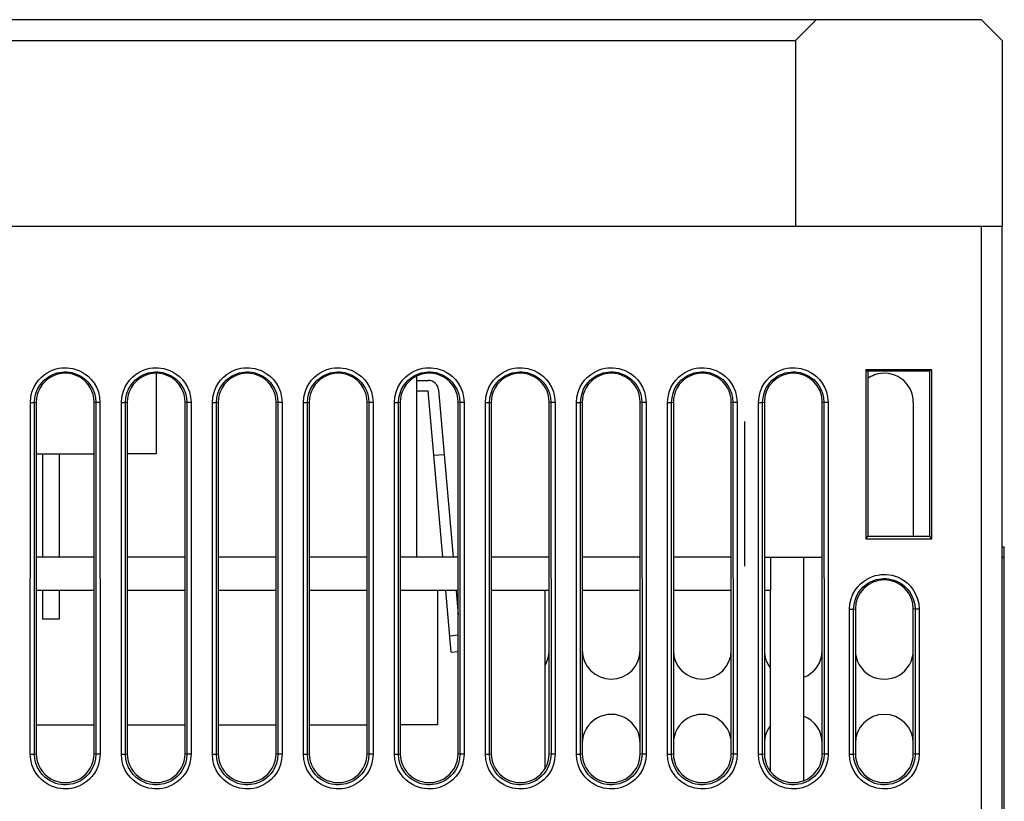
# Model space of a CAD drawing. Header units: millimetres. Extents: x -728 to -141, y -62 to 525.
# Tile 13 of 186: x -465 to -417, y 24 to 62. Entities that reach past the tile are written whole.
import ezdxf

# ---------------------------------------------------------------- set-up
doc = ezdxf.new("R2010")
doc.units = ezdxf.units.MM
doc.header["$LTSCALE"] = 23.1
doc.layers.add('R912005502_AM_0', color=7, linetype='CONTINUOUS')

msp = doc.modelspace()

# ---------------------------------------------------------------- linework, layer by layer
at = {"layer": 'R912005502_AM_0', "color": 7}
for p, q in [((-418.269, 61.609), (-511.269, 61.609)), ((-427.269, 60.609), (-426.269, 61.609)), ((-418.269, 61.609), (-417.269, 60.609)), ((-502.269, 60.609), (-427.269, 60.609)), ((-427.269, 60.609), (-427.269, 51.609)), ((-417.269, 60.609), (-417.269, 51.609)), ((-417.269, 51.609), (-512.269, 51.609)), ((-418.269, -45.391), (-418.269, 51.609)), ((-417.269, -44.391), (-417.269, 51.609)), ((-458.169, 44.509), (-458.169, 40.609)), ((-445.569, 35.609), (-445.569, 44.367)), ((-423.857, 44.679), (-423.859, 36.5)), ((-420.68, 44.679), (-423.857, 44.679)), ((-423.857, 44.679), (-423.769, 44.609)), ((-423.769, 44.609), (-423.769, 36.609)), ((-420.769, 44.609), (-423.769, 44.609)), ((-420.68, 44.679), (-420.769, 44.609)), ((-420.769, 36.609), (-420.769, 44.609)), ((-420.678, 36.5), (-420.68, 44.679)), ((-445.569, 44.159), (-445.019, 44.159)), ((-445.569, 43.659), (-445.019, 43.659)), ((-444.315, 35.609), (-445.019, 43.659)), ((-444.521, 43.702), (-443.813, 35.609)), ((-464.255, 26.091), (-464.251, 43.092)), ((-464.251, 43.092), (-464.051, 43.092)), ((-464.055, 26.091), (-464.051, 43.093)), ((-464.051, 43.093), (-463.969, 43.109)), ((-463.969, 43.109), (-463.969, 26.109)), ((-461.169, 26.109), (-461.169, 43.109)), ((-461.087, 43.092), (-461.169, 43.109)), ((-461.087, 43.092), (-461.083, 26.091)), ((-460.887, 43.092), (-461.087, 43.092)), ((-460.887, 43.092), (-460.883, 26.091)), ((-459.855, 26.091), (-459.851, 43.092)), ((-459.851, 43.092), (-459.651, 43.092)), ((-459.655, 26.091), (-459.651, 43.093)), ((-459.651, 43.093), (-459.569, 43.109)), ((-459.569, 43.109), (-459.569, 26.109)), ((-456.769, 26.109), (-456.769, 43.109)), ((-456.687, 43.092), (-456.769, 43.109)), ((-456.687, 43.092), (-456.683, 26.091)), ((-456.487, 43.092), (-456.687, 43.092)), ((-456.487, 43.092), (-456.483, 26.091)), ((-455.455, 26.091), (-455.451, 43.092)), ((-455.451, 43.092), (-455.251, 43.092)), ((-455.255, 26.091), (-455.251, 43.093)), ((-455.251, 43.093), (-455.169, 43.109)), ((-455.169, 43.109), (-455.169, 26.109)), ((-452.369, 26.109), (-452.369, 43.109)), ((-452.287, 43.092), (-452.369, 43.109)), ((-452.287, 43.092), (-452.283, 26.091)), ((-452.087, 43.092), (-452.287, 43.092)), ((-452.087, 43.092), (-452.083, 26.091)), ((-451.055, 26.091), (-451.051, 43.092)), ((-451.051, 43.092), (-450.851, 43.092)), ((-450.855, 26.091), (-450.851, 43.093)), ((-450.851, 43.093), (-450.769, 43.109)), ((-450.769, 43.109), (-450.769, 26.109)), ((-447.969, 26.109), (-447.969, 43.109)), ((-447.887, 43.092), (-447.969, 43.109)), ((-447.887, 43.092), (-447.883, 26.091)), ((-447.687, 43.092), (-447.887, 43.092)), ((-447.687, 43.092), (-447.683, 26.091)), ((-446.655, 26.091), (-446.651, 43.092)), ((-446.651, 43.092), (-446.451, 43.092)), ((-446.455, 26.091), (-446.451, 43.093)), ((-446.451, 43.093), (-446.369, 43.109)), ((-446.369, 43.109), (-446.369, 26.109)), ((-443.569, 26.109), (-443.569, 43.109)), ((-443.487, 43.092), (-443.569, 43.109)), ((-443.487, 43.092), (-443.483, 26.091)), ((-443.287, 43.092), (-443.487, 43.092)), ((-443.287, 43.092), (-443.283, 26.091)), ((-442.255, 26.091), (-442.251, 43.092)), ((-442.251, 43.092), (-442.051, 43.092)), ((-442.055, 26.091), (-442.051, 43.093)), ((-442.051, 43.093), (-441.969, 43.109)), ((-441.969, 43.109), (-441.969, 26.109)), ((-439.169, 26.109), (-439.169, 43.109)), ((-439.087, 43.092), (-439.169, 43.109)), ((-439.087, 43.092), (-439.083, 26.091)), ((-438.887, 43.092), (-439.087, 43.092)), ((-438.887, 43.092), (-438.883, 26.091)), ((-437.855, 26.091), (-437.851, 43.092)), ((-437.851, 43.092), (-437.651, 43.092)), ((-437.655, 26.091), (-437.651, 43.093)), ((-437.651, 43.093), (-437.569, 43.109)), ((-437.569, 43.109), (-437.569, 26.109)), ((-434.769, 26.109), (-434.769, 43.109)), ((-434.687, 43.092), (-434.769, 43.109)), ((-434.687, 43.092), (-434.683, 26.091)), ((-434.487, 43.092), (-434.687, 43.092)), ((-434.487, 43.092), (-434.483, 26.091)), ((-433.455, 26.091), (-433.451, 43.092)), ((-433.451, 43.092), (-433.251, 43.092)), ((-433.255, 26.091), (-433.251, 43.093)), ((-433.251, 43.093), (-433.169, 43.109)), ((-433.169, 43.109), (-433.169, 26.109)), ((-430.369, 26.109), (-430.369, 43.109)), ((-430.287, 43.092), (-430.369, 43.109)), ((-430.287, 43.092), (-430.283, 26.091)), ((-430.087, 43.092), (-430.287, 43.092)), ((-430.087, 43.092), (-430.083, 26.091)), ((-429.055, 26.091), (-429.051, 43.092)), ((-429.051, 43.092), (-428.851, 43.092)), ((-428.855, 26.091), (-428.851, 43.093)), ((-428.851, 43.093), (-428.769, 43.109)), ((-428.769, 43.109), (-428.769, 26.109)), ((-425.969, 26.109), (-425.969, 43.109)), ((-425.887, 43.092), (-425.969, 43.109)), ((-425.887, 43.092), (-425.883, 26.091)), ((-425.687, 43.092), (-425.887, 43.092)), ((-425.687, 43.092), (-425.683, 26.091)), ((-421.569, 43.109), (-421.569, 36.609)), ((-429.713, 35.179), (-429.713, 42.179)), ((-463.969, 40.609), (-461.169, 40.609)), ((-463.674, 40.609), (-463.674, 35.609)), ((-462.864, 40.609), (-462.864, 35.609)), ((-458.169, 40.609), (-459.569, 40.609)), ((-444.247, 40.568), (-444.745, 40.525)), ((-423.859, 36.5), (-423.769, 36.609)), ((-423.859, 36.5), (-420.678, 36.5)), ((-420.769, 36.609), (-423.769, 36.609)), ((-420.678, 36.5), (-420.769, 36.609)), ((-417.269, 36.109), (-417.169, 36.109)), ((-417.169, 6.109), (-417.169, 36.109)), ((-461.169, 35.609), (-463.969, 35.609)), ((-456.769, 35.609), (-459.569, 35.609)), ((-452.369, 35.609), (-455.169, 35.609)), ((-447.969, 35.609), (-450.769, 35.609)), ((-443.569, 35.609), (-446.369, 35.609)), ((-439.169, 35.609), (-441.969, 35.609)), ((-434.769, 35.609), (-437.569, 35.609)), ((-430.369, 35.609), (-433.169, 35.609)), ((-428.769, 35.609), (-425.969, 35.609)), ((-428.469, 35.609), (-428.469, 34.009)), ((-426.869, 35.609), (-426.869, 24.804)), ((-417.269, 35.609), (-417.169, 35.609)), ((-461.169, 34.009), (-463.969, 34.009)), ((-463.674, 34.009), (-463.674, 32.609)), ((-462.864, 34.009), (-462.864, 32.609)), ((-456.769, 34.009), (-459.569, 34.009)), ((-452.369, 34.009), (-455.169, 34.009)), ((-447.969, 34.009), (-450.769, 34.009)), ((-443.569, 34.009), (-446.369, 34.009)), ((-444.569, 34.009), (-444.569, 27.509)), ((-443.913, 31.017), (-444.175, 34.009)), ((-443.673, 34.009), (-443.569, 32.817)), ((-439.169, 34.009), (-441.969, 34.009)), ((-439.369, 25.392), (-439.369, 34.009)), ((-434.769, 34.009), (-437.569, 34.009)), ((-430.369, 34.009), (-433.169, 34.009)), ((-428.469, 34.009), (-428.769, 34.009)), ((-428.469, 25.248), (-428.469, 34.009)), ((-424.655, 26.091), (-424.653, 33.092)), ((-424.653, 33.092), (-424.454, 33.092)), ((-424.455, 26.091), (-424.454, 33.092)), ((-424.454, 33.092), (-424.369, 33.109)), ((-424.369, 33.109), (-424.369, 26.109)), ((-421.569, 26.109), (-421.569, 33.109)), ((-421.484, 33.092), (-421.569, 33.109)), ((-421.284, 33.092), (-421.484, 33.092)), ((-421.484, 33.092), (-421.483, 26.091)), ((-421.284, 33.092), (-421.283, 26.091)), ((-462.864, 32.609), (-463.674, 32.609)), ((-443.983, 31.814), (-443.569, 31.85)), ((-443.913, 31.017), (-443.569, 31.047)), ((-463.969, 27.509), (-461.169, 27.509)), ((-459.569, 27.509), (-456.769, 27.509)), ((-455.169, 27.509), (-452.369, 27.509)), ((-450.769, 27.509), (-447.969, 27.509)), ((-444.569, 27.509), (-446.369, 27.509)), ((-464.255, 26.091), (-464.055, 26.091)), ((-464.055, 26.091), (-463.969, 26.109)), ((-461.083, 26.091), (-461.169, 26.109)), ((-460.883, 26.091), (-461.083, 26.091)), ((-459.855, 26.091), (-459.655, 26.091)), ((-459.655, 26.091), (-459.569, 26.109)), ((-456.683, 26.091), (-456.769, 26.109)), ((-456.483, 26.091), (-456.683, 26.091)), ((-455.455, 26.091), (-455.255, 26.091)), ((-455.255, 26.091), (-455.169, 26.109)), ((-452.283, 26.091), (-452.369, 26.109)), ((-452.083, 26.091), (-452.283, 26.091)), ((-451.055, 26.091), (-450.855, 26.091)), ((-450.855, 26.091), (-450.769, 26.109)), ((-447.883, 26.091), (-447.969, 26.109)), ((-447.683, 26.091), (-447.883, 26.091)), ((-446.655, 26.091), (-446.455, 26.091)), ((-446.455, 26.091), (-446.369, 26.109)), ((-443.483, 26.091), (-443.569, 26.109)), ((-443.283, 26.091), (-443.483, 26.091)), ((-442.255, 26.091), (-442.055, 26.091)), ((-442.055, 26.091), (-441.969, 26.109)), ((-439.083, 26.091), (-439.169, 26.109)), ((-438.883, 26.091), (-439.083, 26.091)), ((-437.855, 26.091), (-437.655, 26.091)), ((-437.655, 26.091), (-437.569, 26.109)), ((-434.683, 26.091), (-434.769, 26.109)), ((-434.483, 26.091), (-434.683, 26.091)), ((-433.455, 26.091), (-433.255, 26.091)), ((-433.255, 26.091), (-433.169, 26.109)), ((-430.283, 26.091), (-430.369, 26.109)), ((-430.083, 26.091), (-430.283, 26.091)), ((-429.055, 26.091), (-428.855, 26.091)), ((-428.855, 26.091), (-428.769, 26.109)), ((-425.883, 26.091), (-425.969, 26.109)), ((-425.683, 26.091), (-425.883, 26.091)), ((-424.655, 26.091), (-424.455, 26.091)), ((-424.455, 26.091), (-424.369, 26.109)), ((-421.483, 26.091), (-421.569, 26.109)), ((-421.283, 26.091), (-421.483, 26.091))]:
    msp.add_line(p, q, dxfattribs=at)
for points in [[(-464.251, 43.092), (-464.227, 43.358), (-464.174, 43.599), (-464.088, 43.817), (-463.979, 44.009), (-463.856, 44.175), (-463.722, 44.317), (-463.581, 44.436), (-463.436, 44.534), (-463.291, 44.613), (-463.147, 44.673), (-463.008, 44.717), (-462.872, 44.747), (-462.739, 44.766), (-462.608, 44.773), (-462.475, 44.772), (-462.34, 44.759), (-462.199, 44.734), (-462.054, 44.694), (-461.903, 44.638), (-461.751, 44.563), (-461.598, 44.466), (-461.449, 44.347), (-461.306, 44.203), (-461.174, 44.032), (-461.057, 43.829), (-460.965, 43.602), (-460.91, 43.357), (-460.887, 43.092)], [(-459.851, 43.092), (-459.827, 43.358), (-459.774, 43.599), (-459.688, 43.817), (-459.579, 44.009), (-459.456, 44.175), (-459.322, 44.317), (-459.181, 44.436), (-459.036, 44.534), (-458.891, 44.613), (-458.747, 44.673), (-458.608, 44.717), (-458.472, 44.747), (-458.339, 44.766), (-458.208, 44.773), (-458.075, 44.772), (-457.94, 44.759), (-457.799, 44.734), (-457.654, 44.694), (-457.503, 44.638), (-457.351, 44.563), (-457.198, 44.466), (-457.049, 44.347), (-456.906, 44.203), (-456.774, 44.032), (-456.657, 43.829), (-456.565, 43.602), (-456.51, 43.357), (-456.487, 43.092)], [(-455.451, 43.092), (-455.427, 43.358), (-455.374, 43.599), (-455.288, 43.817), (-455.179, 44.009), (-455.056, 44.175), (-454.922, 44.317), (-454.781, 44.436), (-454.636, 44.534), (-454.491, 44.613), (-454.347, 44.673), (-454.208, 44.717), (-454.072, 44.747), (-453.939, 44.766), (-453.808, 44.773), (-453.675, 44.772), (-453.54, 44.759), (-453.399, 44.734), (-453.254, 44.694), (-453.103, 44.638), (-452.951, 44.563), (-452.798, 44.466), (-452.649, 44.347), (-452.506, 44.203), (-452.374, 44.032), (-452.257, 43.829), (-452.165, 43.602), (-452.11, 43.357), (-452.087, 43.092)], [(-451.051, 43.092), (-451.027, 43.358), (-450.974, 43.599), (-450.888, 43.817), (-450.779, 44.009), (-450.656, 44.175), (-450.522, 44.317), (-450.381, 44.436), (-450.236, 44.534), (-450.091, 44.613), (-449.947, 44.673), (-449.808, 44.717), (-449.672, 44.747), (-449.539, 44.766), (-449.408, 44.773), (-449.275, 44.772), (-449.14, 44.759), (-448.999, 44.734), (-448.854, 44.694), (-448.703, 44.638), (-448.551, 44.563), (-448.398, 44.466), (-448.249, 44.347), (-448.106, 44.203), (-447.974, 44.032), (-447.857, 43.829), (-447.765, 43.602), (-447.71, 43.357), (-447.687, 43.092)], [(-446.651, 43.092), (-446.627, 43.358), (-446.574, 43.599), (-446.488, 43.817), (-446.379, 44.009), (-446.256, 44.175), (-446.122, 44.317), (-445.981, 44.436), (-445.836, 44.534), (-445.691, 44.613), (-445.547, 44.673), (-445.408, 44.717), (-445.272, 44.747), (-445.139, 44.766), (-445.008, 44.773), (-444.875, 44.772), (-444.74, 44.759), (-444.599, 44.734), (-444.454, 44.694), (-444.303, 44.638), (-444.151, 44.563), (-443.998, 44.466), (-443.849, 44.347), (-443.706, 44.203), (-443.574, 44.032), (-443.457, 43.829), (-443.365, 43.602), (-443.31, 43.357), (-443.287, 43.092)], [(-442.251, 43.092), (-442.227, 43.358), (-442.174, 43.599), (-442.088, 43.817), (-441.979, 44.009), (-441.856, 44.175), (-441.722, 44.317), (-441.581, 44.436), (-441.436, 44.534), (-441.291, 44.613), (-441.147, 44.673), (-441.008, 44.717), (-440.872, 44.747), (-440.739, 44.766), (-440.608, 44.773), (-440.475, 44.772), (-440.34, 44.759), (-440.199, 44.734), (-440.054, 44.694), (-439.903, 44.638), (-439.751, 44.563), (-439.598, 44.466), (-439.449, 44.347), (-439.306, 44.203), (-439.174, 44.032), (-439.057, 43.829), (-438.965, 43.602), (-438.91, 43.357), (-438.887, 43.092)], [(-437.851, 43.092), (-437.827, 43.358), (-437.774, 43.599), (-437.688, 43.817), (-437.579, 44.009), (-437.456, 44.175), (-437.322, 44.317), (-437.181, 44.436), (-437.036, 44.534), (-436.891, 44.613), (-436.747, 44.673), (-436.608, 44.717), (-436.472, 44.747), (-436.339, 44.766), (-436.208, 44.773), (-436.075, 44.772), (-435.94, 44.759), (-435.799, 44.734), (-435.654, 44.694), (-435.503, 44.638), (-435.351, 44.563), (-435.198, 44.466), (-435.049, 44.347), (-434.906, 44.203), (-434.774, 44.032), (-434.657, 43.829), (-434.565, 43.602), (-434.51, 43.357), (-434.487, 43.092)], [(-433.451, 43.092), (-433.427, 43.358), (-433.374, 43.599), (-433.288, 43.817), (-433.179, 44.009), (-433.056, 44.175), (-432.922, 44.317), (-432.781, 44.436), (-432.636, 44.534), (-432.491, 44.613), (-432.347, 44.673), (-432.208, 44.717), (-432.072, 44.747), (-431.939, 44.766), (-431.808, 44.773), (-431.675, 44.772), (-431.54, 44.759), (-431.399, 44.734), (-431.254, 44.694), (-431.103, 44.638), (-430.951, 44.563), (-430.798, 44.466), (-430.649, 44.347), (-430.506, 44.203), (-430.374, 44.032), (-430.257, 43.829), (-430.165, 43.602), (-430.11, 43.357), (-430.087, 43.092)], [(-429.051, 43.092), (-429.027, 43.358), (-428.974, 43.599), (-428.888, 43.817), (-428.779, 44.009), (-428.656, 44.175), (-428.522, 44.317), (-428.381, 44.436), (-428.236, 44.534), (-428.091, 44.613), (-427.947, 44.673), (-427.808, 44.717), (-427.672, 44.747), (-427.539, 44.766), (-427.408, 44.773), (-427.275, 44.772), (-427.14, 44.759), (-426.999, 44.734), (-426.854, 44.694), (-426.703, 44.638), (-426.551, 44.563), (-426.398, 44.466), (-426.249, 44.347), (-426.106, 44.203), (-425.974, 44.032), (-425.857, 43.829), (-425.765, 43.602), (-425.71, 43.357), (-425.687, 43.092)], [(-464.051, 43.093), (-464.033, 43.326), (-463.983, 43.54), (-463.907, 43.732), (-463.812, 43.901), (-463.703, 44.047), (-463.584, 44.172), (-463.459, 44.277), (-463.332, 44.364), (-463.205, 44.432), (-463.079, 44.485), (-462.956, 44.524), (-462.837, 44.55), (-462.72, 44.567), (-462.603, 44.574), (-462.486, 44.572), (-462.367, 44.561), (-462.243, 44.539), (-462.116, 44.504), (-461.984, 44.455), (-461.849, 44.389), (-461.715, 44.304), (-461.584, 44.199), (-461.458, 44.072), (-461.341, 43.922), (-461.237, 43.745), (-461.156, 43.544), (-461.105, 43.326), (-461.087, 43.092)], [(-459.651, 43.093), (-459.633, 43.326), (-459.583, 43.54), (-459.507, 43.732), (-459.412, 43.901), (-459.303, 44.047), (-459.184, 44.172), (-459.059, 44.277), (-458.932, 44.364), (-458.805, 44.432), (-458.679, 44.485), (-458.556, 44.524), (-458.437, 44.55), (-458.32, 44.567), (-458.203, 44.574), (-458.086, 44.572), (-457.967, 44.561), (-457.843, 44.539), (-457.716, 44.504), (-457.584, 44.455), (-457.449, 44.389), (-457.315, 44.304), (-457.184, 44.199), (-457.058, 44.072), (-456.941, 43.922), (-456.837, 43.745), (-456.756, 43.544), (-456.705, 43.326), (-456.687, 43.092)], [(-455.251, 43.093), (-455.233, 43.326), (-455.183, 43.54), (-455.107, 43.732), (-455.012, 43.901), (-454.903, 44.047), (-454.784, 44.172), (-454.659, 44.277), (-454.532, 44.364), (-454.405, 44.432), (-454.279, 44.485), (-454.156, 44.524), (-454.037, 44.55), (-453.92, 44.567), (-453.803, 44.574), (-453.686, 44.572), (-453.567, 44.561), (-453.443, 44.539), (-453.316, 44.504), (-453.184, 44.455), (-453.049, 44.389), (-452.915, 44.304), (-452.784, 44.199), (-452.658, 44.072), (-452.541, 43.922), (-452.437, 43.745), (-452.356, 43.544), (-452.305, 43.326), (-452.287, 43.092)], [(-450.851, 43.093), (-450.833, 43.326), (-450.783, 43.54), (-450.707, 43.732), (-450.612, 43.901), (-450.503, 44.047), (-450.384, 44.172), (-450.259, 44.277), (-450.132, 44.364), (-450.005, 44.432), (-449.879, 44.485), (-449.756, 44.524), (-449.637, 44.55), (-449.52, 44.567), (-449.403, 44.574), (-449.286, 44.572), (-449.167, 44.561), (-449.043, 44.539), (-448.916, 44.504), (-448.784, 44.455), (-448.649, 44.389), (-448.515, 44.304), (-448.384, 44.199), (-448.258, 44.072), (-448.141, 43.922), (-448.037, 43.745), (-447.956, 43.544), (-447.905, 43.326), (-447.887, 43.092)], [(-446.451, 43.093), (-446.433, 43.326), (-446.383, 43.54), (-446.307, 43.732), (-446.212, 43.901), (-446.103, 44.047), (-445.984, 44.172), (-445.859, 44.277), (-445.732, 44.364), (-445.605, 44.432), (-445.479, 44.485), (-445.356, 44.524), (-445.237, 44.55), (-445.12, 44.567), (-445.003, 44.574), (-444.886, 44.572), (-444.767, 44.561), (-444.643, 44.539), (-444.516, 44.504), (-444.384, 44.455), (-444.249, 44.389), (-444.115, 44.304), (-443.984, 44.199), (-443.858, 44.072), (-443.741, 43.922), (-443.637, 43.745), (-443.556, 43.544), (-443.505, 43.326), (-443.487, 43.092)], [(-442.051, 43.093), (-442.033, 43.326), (-441.983, 43.54), (-441.907, 43.732), (-441.812, 43.901), (-441.703, 44.047), (-441.584, 44.172), (-441.459, 44.277), (-441.332, 44.364), (-441.205, 44.432), (-441.079, 44.485), (-440.956, 44.524), (-440.837, 44.55), (-440.72, 44.567), (-440.603, 44.574), (-440.486, 44.572), (-440.367, 44.561), (-440.243, 44.539), (-440.116, 44.504), (-439.984, 44.455), (-439.849, 44.389), (-439.715, 44.304), (-439.584, 44.199), (-439.458, 44.072), (-439.341, 43.922), (-439.237, 43.745), (-439.156, 43.544), (-439.105, 43.326), (-439.087, 43.092)], [(-437.651, 43.093), (-437.633, 43.326), (-437.583, 43.54), (-437.507, 43.732), (-437.412, 43.901), (-437.303, 44.047), (-437.184, 44.172), (-437.059, 44.277), (-436.932, 44.364), (-436.805, 44.432), (-436.679, 44.485), (-436.556, 44.524), (-436.437, 44.55), (-436.32, 44.567), (-436.203, 44.574), (-436.086, 44.572), (-435.967, 44.561), (-435.843, 44.539), (-435.716, 44.504), (-435.584, 44.455), (-435.449, 44.389), (-435.315, 44.304), (-435.184, 44.199), (-435.058, 44.072), (-434.941, 43.922), (-434.837, 43.745), (-434.756, 43.544), (-434.705, 43.326), (-434.687, 43.092)], [(-433.251, 43.093), (-433.233, 43.326), (-433.183, 43.54), (-433.107, 43.732), (-433.012, 43.901), (-432.903, 44.047), (-432.784, 44.172), (-432.659, 44.277), (-432.532, 44.364), (-432.405, 44.432), (-432.279, 44.485), (-432.156, 44.524), (-432.037, 44.55), (-431.92, 44.567), (-431.803, 44.574), (-431.686, 44.572), (-431.567, 44.561), (-431.443, 44.539), (-431.316, 44.504), (-431.184, 44.455), (-431.049, 44.389), (-430.915, 44.304), (-430.784, 44.199), (-430.658, 44.072), (-430.541, 43.922), (-430.437, 43.745), (-430.356, 43.544), (-430.305, 43.326), (-430.287, 43.092)], [(-428.851, 43.093), (-428.833, 43.326), (-428.783, 43.54), (-428.707, 43.732), (-428.612, 43.901), (-428.503, 44.047), (-428.384, 44.172), (-428.259, 44.277), (-428.132, 44.364), (-428.005, 44.432), (-427.879, 44.485), (-427.756, 44.524), (-427.637, 44.55), (-427.52, 44.567), (-427.403, 44.574), (-427.286, 44.572), (-427.167, 44.561), (-427.043, 44.539), (-426.916, 44.504), (-426.784, 44.455), (-426.649, 44.389), (-426.515, 44.304), (-426.384, 44.199), (-426.258, 44.072), (-426.141, 43.922), (-426.037, 43.745), (-425.956, 43.544), (-425.905, 43.326), (-425.887, 43.092)], [(-424.653, 33.092), (-424.629, 33.358), (-424.576, 33.599), (-424.49, 33.817), (-424.382, 34.01), (-424.258, 34.176), (-424.123, 34.318), (-423.982, 34.438), (-423.837, 34.536), (-423.692, 34.614), (-423.548, 34.675), (-423.409, 34.719), (-423.272, 34.749), (-423.139, 34.768), (-423.007, 34.775), (-422.875, 34.774), (-422.739, 34.76), (-422.598, 34.736), (-422.453, 34.696), (-422.302, 34.64), (-422.149, 34.564), (-421.997, 34.468), (-421.847, 34.348), (-421.704, 34.204), (-421.572, 34.033), (-421.455, 33.83), (-421.363, 33.602), (-421.307, 33.357), (-421.284, 33.092)], [(-424.454, 33.092), (-424.435, 33.326), (-424.385, 33.541), (-424.309, 33.733), (-424.214, 33.901), (-424.104, 34.048), (-423.986, 34.173), (-423.861, 34.279), (-423.733, 34.365), (-423.606, 34.434), (-423.479, 34.487), (-423.357, 34.525), (-423.237, 34.552), (-423.12, 34.568), (-423.003, 34.575), (-422.886, 34.574), (-422.766, 34.562), (-422.642, 34.54), (-422.515, 34.506), (-422.382, 34.457), (-422.248, 34.39), (-422.114, 34.306), (-421.982, 34.2), (-421.856, 34.073), (-421.738, 33.923), (-421.635, 33.745), (-421.554, 33.544), (-421.502, 33.325), (-421.484, 33.092)], [(-460.883, 26.091), (-460.907, 25.825), (-460.96, 25.582), (-461.046, 25.364), (-461.155, 25.171), (-461.279, 25.005), (-461.413, 24.863), (-461.555, 24.743), (-461.7, 24.645), (-461.845, 24.566), (-461.989, 24.506), (-462.128, 24.462), (-462.265, 24.432), (-462.397, 24.413), (-462.529, 24.405), (-462.662, 24.407), (-462.797, 24.42), (-462.938, 24.444), (-463.083, 24.484), (-463.234, 24.54), (-463.387, 24.615), (-463.54, 24.711), (-463.69, 24.831), (-463.834, 24.975), (-463.966, 25.146), (-464.083, 25.349), (-464.176, 25.577), (-464.232, 25.824), (-464.255, 26.091)], [(-461.083, 26.091), (-461.101, 25.856), (-461.151, 25.641), (-461.227, 25.449), (-461.323, 25.28), (-461.432, 25.133), (-461.551, 25.008), (-461.676, 24.902), (-461.804, 24.815), (-461.931, 24.747), (-462.058, 24.694), (-462.18, 24.655), (-462.3, 24.628), (-462.417, 24.612), (-462.534, 24.605), (-462.651, 24.607), (-462.77, 24.618), (-462.894, 24.64), (-463.022, 24.674), (-463.154, 24.723), (-463.289, 24.789), (-463.423, 24.874), (-463.555, 24.979), (-463.682, 25.106), (-463.8, 25.256), (-463.903, 25.433), (-463.985, 25.635), (-464.037, 25.855), (-464.055, 26.091)], [(-456.483, 26.091), (-456.507, 25.825), (-456.56, 25.582), (-456.646, 25.364), (-456.755, 25.171), (-456.879, 25.005), (-457.013, 24.863), (-457.155, 24.743), (-457.3, 24.645), (-457.445, 24.566), (-457.589, 24.506), (-457.728, 24.462), (-457.865, 24.432), (-457.997, 24.413), (-458.129, 24.405), (-458.262, 24.407), (-458.397, 24.42), (-458.538, 24.444), (-458.683, 24.484), (-458.834, 24.54), (-458.987, 24.615), (-459.14, 24.711), (-459.29, 24.831), (-459.434, 24.975), (-459.566, 25.146), (-459.683, 25.349), (-459.776, 25.577), (-459.832, 25.824), (-459.855, 26.091)], [(-456.683, 26.091), (-456.701, 25.856), (-456.751, 25.641), (-456.827, 25.449), (-456.923, 25.28), (-457.032, 25.133), (-457.151, 25.008), (-457.276, 24.902), (-457.404, 24.815), (-457.531, 24.747), (-457.658, 24.694), (-457.78, 24.655), (-457.9, 24.628), (-458.017, 24.612), (-458.134, 24.605), (-458.251, 24.607), (-458.37, 24.618), (-458.494, 24.64), (-458.622, 24.674), (-458.754, 24.723), (-458.889, 24.789), (-459.023, 24.874), (-459.155, 24.979), (-459.282, 25.106), (-459.4, 25.256), (-459.503, 25.433), (-459.585, 25.635), (-459.637, 25.855), (-459.655, 26.091)], [(-452.083, 26.091), (-452.107, 25.825), (-452.16, 25.582), (-452.246, 25.364), (-452.355, 25.171), (-452.479, 25.005), (-452.613, 24.863), (-452.755, 24.743), (-452.9, 24.645), (-453.045, 24.566), (-453.189, 24.506), (-453.328, 24.462), (-453.465, 24.432), (-453.597, 24.413), (-453.729, 24.405), (-453.862, 24.407), (-453.997, 24.42), (-454.138, 24.444), (-454.283, 24.484), (-454.434, 24.54), (-454.587, 24.615), (-454.74, 24.711), (-454.89, 24.831), (-455.034, 24.975), (-455.166, 25.146), (-455.283, 25.349), (-455.376, 25.577), (-455.432, 25.824), (-455.455, 26.091)], [(-452.283, 26.091), (-452.301, 25.856), (-452.351, 25.641), (-452.427, 25.449), (-452.523, 25.28), (-452.632, 25.133), (-452.751, 25.008), (-452.876, 24.902), (-453.004, 24.815), (-453.131, 24.747), (-453.258, 24.694), (-453.38, 24.655), (-453.5, 24.628), (-453.617, 24.612), (-453.734, 24.605), (-453.851, 24.607), (-453.97, 24.618), (-454.094, 24.64), (-454.222, 24.674), (-454.354, 24.723), (-454.489, 24.789), (-454.623, 24.874), (-454.755, 24.979), (-454.882, 25.106), (-455, 25.256), (-455.103, 25.433), (-455.185, 25.635), (-455.237, 25.855), (-455.255, 26.091)], [(-447.683, 26.091), (-447.707, 25.825), (-447.76, 25.582), (-447.846, 25.364), (-447.955, 25.171), (-448.079, 25.005), (-448.213, 24.863), (-448.355, 24.743), (-448.5, 24.645), (-448.645, 24.566), (-448.789, 24.506), (-448.928, 24.462), (-449.065, 24.432), (-449.197, 24.413), (-449.329, 24.405), (-449.462, 24.407), (-449.597, 24.42), (-449.738, 24.444), (-449.883, 24.484), (-450.034, 24.54), (-450.187, 24.615), (-450.34, 24.711), (-450.49, 24.831), (-450.634, 24.975), (-450.766, 25.146), (-450.883, 25.349), (-450.976, 25.577), (-451.032, 25.824), (-451.055, 26.091)], [(-447.883, 26.091), (-447.901, 25.856), (-447.951, 25.641), (-448.027, 25.449), (-448.123, 25.28), (-448.232, 25.133), (-448.351, 25.008), (-448.476, 24.902), (-448.604, 24.815), (-448.731, 24.747), (-448.858, 24.694), (-448.98, 24.655), (-449.1, 24.628), (-449.217, 24.612), (-449.334, 24.605), (-449.451, 24.607), (-449.57, 24.618), (-449.694, 24.64), (-449.822, 24.674), (-449.954, 24.723), (-450.089, 24.789), (-450.223, 24.874), (-450.355, 24.979), (-450.482, 25.106), (-450.6, 25.256), (-450.703, 25.433), (-450.785, 25.635), (-450.837, 25.855), (-450.855, 26.091)], [(-443.283, 26.091), (-443.307, 25.825), (-443.36, 25.582), (-443.446, 25.364), (-443.555, 25.171), (-443.679, 25.005), (-443.813, 24.863), (-443.955, 24.743), (-444.1, 24.645), (-444.245, 24.566), (-444.389, 24.506), (-444.528, 24.462), (-444.665, 24.432), (-444.797, 24.413), (-444.929, 24.405), (-445.062, 24.407), (-445.197, 24.42), (-445.338, 24.444), (-445.483, 24.484), (-445.634, 24.54), (-445.787, 24.615), (-445.94, 24.711), (-446.09, 24.831), (-446.234, 24.975), (-446.366, 25.146), (-446.483, 25.349), (-446.576, 25.577), (-446.632, 25.824), (-446.655, 26.091)], [(-443.483, 26.091), (-443.501, 25.856), (-443.551, 25.641), (-443.627, 25.449), (-443.723, 25.28), (-443.832, 25.133), (-443.951, 25.008), (-444.076, 24.902), (-444.204, 24.815), (-444.331, 24.747), (-444.458, 24.694), (-444.58, 24.655), (-444.7, 24.628), (-444.817, 24.612), (-444.934, 24.605), (-445.051, 24.607), (-445.17, 24.618), (-445.294, 24.64), (-445.422, 24.674), (-445.554, 24.723), (-445.689, 24.789), (-445.823, 24.874), (-445.955, 24.979), (-446.082, 25.106), (-446.2, 25.256), (-446.303, 25.433), (-446.385, 25.635), (-446.437, 25.855), (-446.455, 26.091)], [(-438.883, 26.091), (-438.907, 25.825), (-438.96, 25.582), (-439.046, 25.364), (-439.155, 25.171), (-439.279, 25.005), (-439.413, 24.863), (-439.555, 24.743), (-439.7, 24.645), (-439.845, 24.566), (-439.989, 24.506), (-440.128, 24.462), (-440.265, 24.432), (-440.397, 24.413), (-440.529, 24.405), (-440.662, 24.407), (-440.797, 24.42), (-440.938, 24.444), (-441.083, 24.484), (-441.234, 24.54), (-441.387, 24.615), (-441.54, 24.711), (-441.69, 24.831), (-441.834, 24.975), (-441.966, 25.146), (-442.083, 25.349), (-442.176, 25.577), (-442.232, 25.824), (-442.255, 26.091)], [(-439.083, 26.091), (-439.101, 25.856), (-439.151, 25.641), (-439.227, 25.449), (-439.323, 25.28), (-439.432, 25.133), (-439.551, 25.008), (-439.676, 24.902), (-439.804, 24.815), (-439.931, 24.747), (-440.058, 24.694), (-440.18, 24.655), (-440.3, 24.628), (-440.417, 24.612), (-440.534, 24.605), (-440.651, 24.607), (-440.77, 24.618), (-440.894, 24.64), (-441.022, 24.674), (-441.154, 24.723), (-441.289, 24.789), (-441.423, 24.874), (-441.555, 24.979), (-441.682, 25.106), (-441.8, 25.256), (-441.903, 25.433), (-441.985, 25.635), (-442.037, 25.855), (-442.055, 26.091)], [(-434.483, 26.091), (-434.507, 25.825), (-434.56, 25.582), (-434.646, 25.364), (-434.755, 25.171), (-434.879, 25.005), (-435.013, 24.863), (-435.155, 24.743), (-435.3, 24.645), (-435.445, 24.566), (-435.589, 24.506), (-435.728, 24.462), (-435.865, 24.432), (-435.997, 24.413), (-436.129, 24.405), (-436.262, 24.407), (-436.397, 24.42), (-436.538, 24.444), (-436.683, 24.484), (-436.834, 24.54), (-436.987, 24.615), (-437.14, 24.711), (-437.29, 24.831), (-437.434, 24.975), (-437.566, 25.146), (-437.683, 25.349), (-437.776, 25.577), (-437.832, 25.824), (-437.855, 26.091)], [(-434.683, 26.091), (-434.701, 25.856), (-434.751, 25.641), (-434.827, 25.449), (-434.923, 25.28), (-435.032, 25.133), (-435.151, 25.008), (-435.276, 24.902), (-435.404, 24.815), (-435.531, 24.747), (-435.658, 24.694), (-435.78, 24.655), (-435.9, 24.628), (-436.017, 24.612), (-436.134, 24.605), (-436.251, 24.607), (-436.37, 24.618), (-436.494, 24.64), (-436.622, 24.674), (-436.754, 24.723), (-436.889, 24.789), (-437.023, 24.874), (-437.155, 24.979), (-437.282, 25.106), (-437.4, 25.256), (-437.503, 25.433), (-437.585, 25.635), (-437.637, 25.855), (-437.655, 26.091)], [(-430.083, 26.091), (-430.107, 25.825), (-430.16, 25.582), (-430.246, 25.364), (-430.355, 25.171), (-430.479, 25.005), (-430.613, 24.863), (-430.755, 24.743), (-430.9, 24.645), (-431.045, 24.566), (-431.189, 24.506), (-431.328, 24.462), (-431.465, 24.432), (-431.597, 24.413), (-431.729, 24.405), (-431.862, 24.407), (-431.997, 24.42), (-432.138, 24.444), (-432.283, 24.484), (-432.434, 24.54), (-432.587, 24.615), (-432.74, 24.711), (-432.89, 24.831), (-433.034, 24.975), (-433.166, 25.146), (-433.283, 25.349), (-433.376, 25.577), (-433.432, 25.824), (-433.455, 26.091)], [(-430.283, 26.091), (-430.301, 25.856), (-430.351, 25.641), (-430.427, 25.449), (-430.523, 25.28), (-430.632, 25.133), (-430.751, 25.008), (-430.876, 24.902), (-431.004, 24.815), (-431.131, 24.747), (-431.258, 24.694), (-431.38, 24.655), (-431.5, 24.628), (-431.617, 24.612), (-431.734, 24.605), (-431.851, 24.607), (-431.97, 24.618), (-432.094, 24.64), (-432.222, 24.674), (-432.354, 24.723), (-432.489, 24.789), (-432.623, 24.874), (-432.755, 24.979), (-432.882, 25.106), (-433, 25.256), (-433.103, 25.433), (-433.185, 25.635), (-433.237, 25.855), (-433.255, 26.091)], [(-425.683, 26.091), (-425.707, 25.825), (-425.76, 25.582), (-425.846, 25.364), (-425.955, 25.171), (-426.079, 25.005), (-426.213, 24.863), (-426.355, 24.743), (-426.5, 24.645), (-426.645, 24.566), (-426.789, 24.506), (-426.928, 24.462), (-427.065, 24.432), (-427.197, 24.413), (-427.329, 24.405), (-427.462, 24.407), (-427.597, 24.42), (-427.738, 24.444), (-427.883, 24.484), (-428.034, 24.54), (-428.187, 24.615), (-428.34, 24.711), (-428.49, 24.831), (-428.634, 24.975), (-428.766, 25.146), (-428.883, 25.349), (-428.976, 25.577), (-429.032, 25.824), (-429.055, 26.091)], [(-425.883, 26.091), (-425.901, 25.856), (-425.951, 25.641), (-426.027, 25.449), (-426.123, 25.28), (-426.232, 25.133), (-426.351, 25.008), (-426.476, 24.902), (-426.604, 24.815), (-426.731, 24.747), (-426.858, 24.694), (-426.98, 24.655), (-427.1, 24.628), (-427.217, 24.612), (-427.334, 24.605), (-427.451, 24.607), (-427.57, 24.618), (-427.694, 24.64), (-427.822, 24.674), (-427.954, 24.723), (-428.089, 24.789), (-428.223, 24.874), (-428.355, 24.979), (-428.482, 25.106), (-428.6, 25.256), (-428.703, 25.433), (-428.785, 25.635), (-428.837, 25.855), (-428.855, 26.091)], [(-421.283, 26.091), (-421.307, 25.825), (-421.36, 25.582), (-421.446, 25.364), (-421.555, 25.171), (-421.679, 25.005), (-421.813, 24.863), (-421.955, 24.743), (-422.1, 24.645), (-422.245, 24.566), (-422.389, 24.506), (-422.528, 24.462), (-422.665, 24.432), (-422.797, 24.413), (-422.929, 24.405), (-423.062, 24.407), (-423.197, 24.42), (-423.338, 24.444), (-423.483, 24.484), (-423.634, 24.54), (-423.787, 24.615), (-423.94, 24.711), (-424.09, 24.831), (-424.234, 24.975), (-424.366, 25.146), (-424.483, 25.349), (-424.576, 25.577), (-424.632, 25.824), (-424.655, 26.091)], [(-421.483, 26.091), (-421.501, 25.856), (-421.551, 25.641), (-421.627, 25.449), (-421.723, 25.28), (-421.832, 25.133), (-421.951, 25.008), (-422.076, 24.902), (-422.204, 24.815), (-422.331, 24.747), (-422.458, 24.694), (-422.58, 24.655), (-422.7, 24.628), (-422.817, 24.612), (-422.934, 24.605), (-423.051, 24.607), (-423.17, 24.618), (-423.294, 24.64), (-423.422, 24.674), (-423.554, 24.723), (-423.689, 24.789), (-423.823, 24.874), (-423.955, 24.979), (-424.082, 25.106), (-424.2, 25.256), (-424.303, 25.433), (-424.385, 25.635), (-424.437, 25.855), (-424.455, 26.091)]]:
    msp.add_lwpolyline(points, dxfattribs=at)
msp.add_arc((-445.019, 43.659), 0.5, 5, 90, dxfattribs=at)
for centre, major_axis, start_param, end_param in [((-462.569, 43.109), (1.4, 0), 0, 3.141593), ((-458.169, 43.109), (1.4, 0), 0, 3.141593), ((-453.769, 43.109), (1.4, 0), 0, 3.141593), ((-449.369, 43.109), (1.4, 0), 0, 3.141593), ((-444.969, 43.109), (1.4, 0), 0, 3.141593), ((-440.569, 43.109), (1.4, 0), 0, 3.141593), ((-436.169, 43.109), (1.4, 0), 0, 3.141593), ((-431.769, 43.109), (1.4, 0), 0, 3.141593), ((-427.369, 43.109), (0, 1.4), -1.570796, 1.570796), ((-422.969, 43.109), (0, 1.4), 0.348784, 0.610846), ((-422.969, 43.109), (1.4, 0), 0, 1.91958), ((-422.969, 33.109), (0, 1.4), -1.570796, 1.570796), ((-440.569, 31.109), (0, 1.4), -2.10907, -1.570796), ((-436.169, 31.109), (1.4, 0), 3.141593, 6.283185), ((-431.769, 31.109), (1.4, 0), 3.141593, 6.283185), ((-427.369, 31.109), (1.4, 0), 3.141593, 3.805161), ((-427.369, 31.109), (1.4, 0), -1.204784, 0), ((-422.969, 31.109), (0, 1.4), -4.712389, -1.570796), ((-436.169, 26.609), (1.4, 0), 0, 3.141593), ((-431.769, 26.609), (1.4, 0), 0, 3.141593), ((-427.369, 26.609), (1.4, 0), 0, 1.204784), ((-422.969, 26.609), (0, 1.4), -1.570796, 1.570796), ((-427.369, 26.609), (1.4, 0), 2.478025, 3.141593), ((-462.569, 26.109), (1.4, 0), -3.141593, 0), ((-458.169, 26.109), (1.4, 0), -3.141593, 0), ((-453.769, 26.109), (1.4, 0), -3.141593, 0), ((-449.369, 26.109), (1.4, 0), -3.141593, 0), ((-444.969, 26.109), (1.4, 0), -3.141593, 0), ((-440.569, 26.109), (1.4, 0), -3.141593, 0), ((-436.169, 26.109), (1.4, 0), -3.141593, 0), ((-431.769, 26.109), (1.4, 0), -3.141593, 0), ((-427.369, 26.109), (0, 1.4), 1.570796, 4.712389), ((-422.969, 26.109), (0, 1.4), 1.570796, 4.712389)]:
    msp.add_ellipse(centre, major_axis=major_axis, ratio=1, start_param=start_param, end_param=end_param, dxfattribs=at)

doc.saveas('drawing.dxf')
